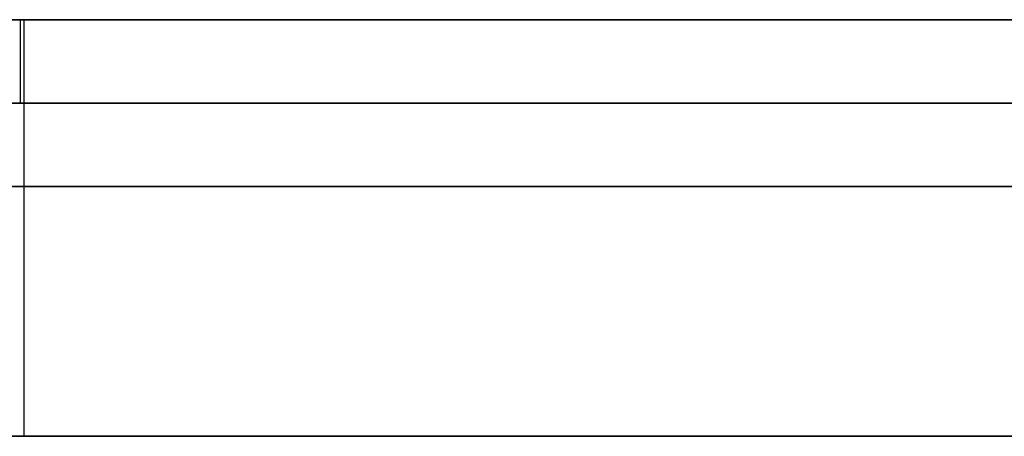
# Model space of a CAD drawing. Extents: x -3.09 to 3.09, y 0 to 2.31.
# Tile 70 of 177: x -2.21515 to -2.21397, y 2.2345 to 2.235. Entities that reach past the tile are written whole.
import ezdxf

# ---------------------------------------------------------------- set-up
doc = ezdxf.new("R2010")
doc.units = 0
doc.layers.get('0').update_dxf_attribs({"linetype": 'CONTINUOUS'})

# ---------------------------------------------------------------- blocks, each defined once
blk = doc.blocks.new('*U1')
at = {"extrusion": (0, 1, 0)}
for p, q in [((3.018, 2.235, -0.83), (-3.018, 2.235, -0.83)), ((-3.018, 2.235, 0.83), (3.018, 2.235, 0.83)), ((-2.798, 2.235, -0.725), (-1.678, 2.235, -0.725)), ((-1.678, 2.235, -0.365), (-2.798, 2.235, -0.365)), ((-1.678, 2.2348, -0.725), (-2.798, 2.2348, -0.725)), ((-2.798, 2.2348, -0.365), (-1.678, 2.2348, -0.365))]:
    blk.add_line(p, q, dxfattribs=at)
for p, q in [((3.018, 2.235, -0.83), (-3.018, 2.235, -0.83)), ((-2.798, 2.235, -0.725), (-1.678, 2.235, -0.725)), ((-2.2151492, 2.235, -0.0678298), (-2.2151492, 2.2349, -0.0678298)), ((-2.2151492, 2.235, -0.0678298), (-2.2151492, 2.2349, -0.0678298)), ((-2.2151445, 2.235, -0.1680588), (-2.2151445, 2.2345, -0.1680588)), ((-2.2151445, 2.235, -0.1680588), (-2.2151445, 2.2345, -0.1680588)), ((-1.678, 2.2348, -0.725), (-2.798, 2.2348, -0.725))]:
    blk.add_line(p, q)
at = {"extrusion": (0, 0, -1)}
for p, q in [((-3.018, 2.235, 0.83), (3.018, 2.235, 0.83)), ((-1.678, 2.235, -0.365), (-2.798, 2.235, -0.365)), ((-2.798, 2.2348, -0.365), (-1.678, 2.2348, -0.365))]:
    blk.add_line(p, q, dxfattribs=at)
for points in [[(-2.21514, 2.235, -0.168059), (-2.21528, 2.235, -0.16795), (-2.21542, 2.235, -0.167842), (-2.21555, 2.235, -0.167735), (-2.21569, 2.235, -0.167628), (-2.21583, 2.235, -0.167521), (-2.21597, 2.235, -0.167415), (-2.2161, 2.235, -0.16731), (-2.21624, 2.235, -0.167205), (-2.21638, 2.235, -0.167101), (-2.21652, 2.235, -0.166997), (-2.21666, 2.235, -0.166893)], [(-2.21514, 2.235, -0.168059), (-2.21528, 2.235, -0.16795), (-2.21542, 2.235, -0.167842), (-2.21555, 2.235, -0.167735), (-2.21569, 2.235, -0.167628), (-2.21583, 2.235, -0.167521), (-2.21597, 2.235, -0.167415), (-2.2161, 2.235, -0.16731), (-2.21624, 2.235, -0.167205), (-2.21638, 2.235, -0.167101), (-2.21652, 2.235, -0.166997), (-2.21666, 2.235, -0.166893)], [(-2.21393, 2.235, -0.257925), (-2.21411, 2.235, -0.258032), (-2.21428, 2.235, -0.258138), (-2.21446, 2.235, -0.258244), (-2.21464, 2.235, -0.258349), (-2.21482, 2.235, -0.258454), (-2.215, 2.235, -0.258559), (-2.21518, 2.235, -0.258663), (-2.21536, 2.235, -0.258766), (-2.21554, 2.235, -0.25887), (-2.21573, 2.235, -0.258972), (-2.21591, 2.235, -0.259075), (-2.2161, 2.235, -0.259177), (-2.21629, 2.235, -0.259278), (-2.21647, 2.235, -0.259379), (-2.21666, 2.235, -0.25948)], [(-2.21393, 2.235, -0.257925), (-2.21411, 2.235, -0.258032), (-2.21428, 2.235, -0.258138), (-2.21446, 2.235, -0.258244), (-2.21464, 2.235, -0.258349), (-2.21482, 2.235, -0.258454), (-2.215, 2.235, -0.258559), (-2.21518, 2.235, -0.258663), (-2.21536, 2.235, -0.258766), (-2.21554, 2.235, -0.25887), (-2.21573, 2.235, -0.258972), (-2.21591, 2.235, -0.259075), (-2.2161, 2.235, -0.259177), (-2.21629, 2.235, -0.259278), (-2.21647, 2.235, -0.259379), (-2.21666, 2.235, -0.25948)], [(-2.21669, 2.235, -0.276433), (-2.21649, 2.235, -0.27637), (-2.2163, 2.235, -0.276307), (-2.2161, 2.235, -0.276244), (-2.2159, 2.235, -0.276181), (-2.21571, 2.235, -0.276117), (-2.21552, 2.235, -0.276053), (-2.21532, 2.235, -0.275989), (-2.21513, 2.235, -0.275924), (-2.21494, 2.235, -0.275859), (-2.21474, 2.235, -0.275794), (-2.21455, 2.235, -0.275729), (-2.21436, 2.235, -0.275664), (-2.21417, 2.235, -0.275598), (-2.21398, 2.235, -0.275532), (-2.21379, 2.235, -0.275465)], [(-2.21669, 2.235, -0.276433), (-2.21649, 2.235, -0.27637), (-2.2163, 2.235, -0.276307), (-2.2161, 2.235, -0.276244), (-2.2159, 2.235, -0.276181), (-2.21571, 2.235, -0.276117), (-2.21552, 2.235, -0.276053), (-2.21532, 2.235, -0.275989), (-2.21513, 2.235, -0.275924), (-2.21494, 2.235, -0.275859), (-2.21474, 2.235, -0.275794), (-2.21455, 2.235, -0.275729), (-2.21436, 2.235, -0.275664), (-2.21417, 2.235, -0.275598), (-2.21398, 2.235, -0.275532), (-2.21379, 2.235, -0.275465)], [(-2.21391, 2.235, -0.0378245), (-2.21398, 2.235, -0.0379232), (-2.21406, 2.235, -0.038021), (-2.21414, 2.235, -0.0381179), (-2.21422, 2.235, -0.0382139), (-2.2143, 2.235, -0.0383089), (-2.21438, 2.235, -0.0384031), (-2.21447, 2.235, -0.0384963), (-2.21455, 2.235, -0.0385886), (-2.21464, 2.235, -0.03868), (-2.21472, 2.235, -0.0387705), (-2.21481, 2.235, -0.0388601), (-2.2149, 2.235, -0.0389487), (-2.21499, 2.235, -0.0390365), (-2.21508, 2.235, -0.0391233), (-2.21517, 2.235, -0.0392092)], [(-2.21391, 2.235, -0.0378245), (-2.21398, 2.235, -0.0379232), (-2.21406, 2.235, -0.038021), (-2.21414, 2.235, -0.0381179), (-2.21422, 2.235, -0.0382139), (-2.2143, 2.235, -0.0383089), (-2.21438, 2.235, -0.0384031), (-2.21447, 2.235, -0.0384963), (-2.21455, 2.235, -0.0385886), (-2.21464, 2.235, -0.03868), (-2.21472, 2.235, -0.0387705), (-2.21481, 2.235, -0.0388601), (-2.2149, 2.235, -0.0389487), (-2.21499, 2.235, -0.0390365), (-2.21508, 2.235, -0.0391233), (-2.21517, 2.235, -0.0392092)], [(-2.21669, 2.235, -0.0895443), (-2.21648, 2.235, -0.0894749), (-2.21628, 2.235, -0.0894044), (-2.21608, 2.235, -0.0893327), (-2.21588, 2.235, -0.0892598), (-2.21568, 2.235, -0.0891856), (-2.21548, 2.235, -0.0891103), (-2.21529, 2.235, -0.0890338), (-2.21509, 2.235, -0.088956), (-2.2149, 2.235, -0.0888771), (-2.21471, 2.235, -0.0887969), (-2.21452, 2.235, -0.0887155), (-2.21433, 2.235, -0.088633), (-2.21415, 2.235, -0.0885492), (-2.21396, 2.235, -0.0884642)], [(-2.21669, 2.235, -0.0895443), (-2.21648, 2.235, -0.0894749), (-2.21628, 2.235, -0.0894044), (-2.21608, 2.235, -0.0893327), (-2.21588, 2.235, -0.0892598), (-2.21568, 2.235, -0.0891856), (-2.21548, 2.235, -0.0891103), (-2.21529, 2.235, -0.0890338), (-2.21509, 2.235, -0.088956), (-2.2149, 2.235, -0.0888771), (-2.21471, 2.235, -0.0887969), (-2.21452, 2.235, -0.0887155), (-2.21433, 2.235, -0.088633), (-2.21415, 2.235, -0.0885492), (-2.21396, 2.235, -0.0884642)], [(-2.21521, 2.235, -0.0172566), (-2.21511, 2.235, -0.0173507), (-2.21502, 2.235, -0.0174455), (-2.21493, 2.235, -0.0175411), (-2.21485, 2.235, -0.0176376), (-2.21476, 2.235, -0.0177349), (-2.21467, 2.235, -0.017833), (-2.21459, 2.235, -0.0179319), (-2.2145, 2.235, -0.0180316), (-2.21442, 2.235, -0.0181321), (-2.21434, 2.235, -0.0182334), (-2.21426, 2.235, -0.0183355), (-2.21417, 2.235, -0.0184385), (-2.2141, 2.235, -0.0185423), (-2.21402, 2.235, -0.0186468), (-2.21394, 2.235, -0.0187522)], [(-2.21521, 2.235, -0.0172566), (-2.21511, 2.235, -0.0173507), (-2.21502, 2.235, -0.0174455), (-2.21493, 2.235, -0.0175411), (-2.21485, 2.235, -0.0176376), (-2.21476, 2.235, -0.0177349), (-2.21467, 2.235, -0.017833), (-2.21459, 2.235, -0.0179319), (-2.2145, 2.235, -0.0180316), (-2.21442, 2.235, -0.0181321), (-2.21434, 2.235, -0.0182334), (-2.21426, 2.235, -0.0183355), (-2.21417, 2.235, -0.0184385), (-2.2141, 2.235, -0.0185423), (-2.21402, 2.235, -0.0186468), (-2.21394, 2.235, -0.0187522)], [(-2.2168, 2.235, -0.219242), (-2.2166, 2.235, -0.219125), (-2.21639, 2.235, -0.219007), (-2.21619, 2.235, -0.218888), (-2.216, 2.235, -0.218769), (-2.2158, 2.235, -0.218649), (-2.2156, 2.235, -0.218528), (-2.21541, 2.235, -0.218406), (-2.21522, 2.235, -0.218283), (-2.21502, 2.235, -0.21816), (-2.21483, 2.235, -0.218036), (-2.21465, 2.235, -0.217911), (-2.21446, 2.235, -0.217785), (-2.21427, 2.235, -0.217658), (-2.21409, 2.235, -0.217531), (-2.21391, 2.235, -0.217403)], [(-2.2168, 2.235, -0.219242), (-2.2166, 2.235, -0.219125), (-2.21639, 2.235, -0.219007), (-2.21619, 2.235, -0.218888), (-2.216, 2.235, -0.218769), (-2.2158, 2.235, -0.218649), (-2.2156, 2.235, -0.218528), (-2.21541, 2.235, -0.218406), (-2.21522, 2.235, -0.218283), (-2.21502, 2.235, -0.21816), (-2.21483, 2.235, -0.218036), (-2.21465, 2.235, -0.217911), (-2.21446, 2.235, -0.217785), (-2.21427, 2.235, -0.217658), (-2.21409, 2.235, -0.217531), (-2.21391, 2.235, -0.217403)], [(-2.21394, 2.235, -0.0042718), (-2.21416, 2.235, -0.0041787), (-2.21438, 2.235, -0.0040872), (-2.2146, 2.235, -0.0039973), (-2.21482, 2.235, -0.003909), (-2.21505, 2.235, -0.0038223), (-2.21527, 2.235, -0.0037371), (-2.2155, 2.235, -0.0036536), (-2.21573, 2.235, -0.0035717), (-2.21596, 2.235, -0.0034913), (-2.21619, 2.235, -0.0034125), (-2.21642, 2.235, -0.0033354), (-2.21665, 2.235, -0.0032598), (-2.21689, 2.235, -0.0031858), (-2.21712, 2.235, -0.0031134), (-2.21736, 2.235, -0.0030426), (-2.2176, 2.235, -0.0029734), (-2.21784, 2.235, -0.0029058), (-2.21808, 2.235, -0.0028397), (-2.21832, 2.235, -0.0027753), (-2.21857, 2.235, -0.0027125), (-2.21881, 2.235, -0.0026512), (-2.21906, 2.235, -0.0025915), (-2.2193, 2.235, -0.0025335)], [(-2.21394, 2.235, -0.0042718), (-2.21416, 2.235, -0.0041787), (-2.21438, 2.235, -0.0040872), (-2.2146, 2.235, -0.0039973), (-2.21482, 2.235, -0.003909), (-2.21505, 2.235, -0.0038223), (-2.21527, 2.235, -0.0037371), (-2.2155, 2.235, -0.0036536), (-2.21573, 2.235, -0.0035717), (-2.21596, 2.235, -0.0034913), (-2.21619, 2.235, -0.0034125), (-2.21642, 2.235, -0.0033354), (-2.21665, 2.235, -0.0032598), (-2.21689, 2.235, -0.0031858), (-2.21712, 2.235, -0.0031134), (-2.21736, 2.235, -0.0030426), (-2.2176, 2.235, -0.0029734), (-2.21784, 2.235, -0.0029058), (-2.21808, 2.235, -0.0028397), (-2.21832, 2.235, -0.0027753), (-2.21857, 2.235, -0.0027125), (-2.21881, 2.235, -0.0026512), (-2.21906, 2.235, -0.0025915), (-2.2193, 2.235, -0.0025335)], [(-2.21386, 2.235, -0.0509785), (-2.21399, 2.235, -0.050916), (-2.21411, 2.235, -0.050854), (-2.21424, 2.235, -0.0507926), (-2.21437, 2.235, -0.0507316), (-2.21449, 2.235, -0.0506711), (-2.21462, 2.235, -0.0506111), (-2.21475, 2.235, -0.0505516), (-2.21488, 2.235, -0.0504926), (-2.21501, 2.235, -0.0504341), (-2.21514, 2.235, -0.0503761), (-2.21527, 2.235, -0.0503186), (-2.21541, 2.235, -0.0502616), (-2.21554, 2.235, -0.0502051), (-2.21567, 2.235, -0.0501491), (-2.21581, 2.235, -0.0500936)], [(-2.21581, 2.235, -0.0500936), (-2.21564, 2.235, -0.0500609), (-2.21547, 2.235, -0.0500273), (-2.2153, 2.235, -0.0499928), (-2.21513, 2.235, -0.0499574), (-2.21497, 2.235, -0.049921), (-2.2148, 2.235, -0.0498837), (-2.21464, 2.235, -0.0498455), (-2.21447, 2.235, -0.0498064), (-2.21431, 2.235, -0.0497664), (-2.21414, 2.235, -0.0497255), (-2.21398, 2.235, -0.0496836), (-2.21382, 2.235, -0.0496409)], [(-2.21581, 2.235, -0.0500936), (-2.21564, 2.235, -0.0500609), (-2.21547, 2.235, -0.0500273), (-2.2153, 2.235, -0.0499928), (-2.21513, 2.235, -0.0499574), (-2.21497, 2.235, -0.049921), (-2.2148, 2.235, -0.0498837), (-2.21464, 2.235, -0.0498455), (-2.21447, 2.235, -0.0498064), (-2.21431, 2.235, -0.0497664), (-2.21414, 2.235, -0.0497255), (-2.21398, 2.235, -0.0496836), (-2.21382, 2.235, -0.0496409)], [(-2.21386, 2.235, -0.0509785), (-2.21399, 2.235, -0.050916), (-2.21411, 2.235, -0.050854), (-2.21424, 2.235, -0.0507926), (-2.21437, 2.235, -0.0507316), (-2.21449, 2.235, -0.0506711), (-2.21462, 2.235, -0.0506111), (-2.21475, 2.235, -0.0505516), (-2.21488, 2.235, -0.0504926), (-2.21501, 2.235, -0.0504341), (-2.21514, 2.235, -0.0503761), (-2.21527, 2.235, -0.0503186), (-2.21541, 2.235, -0.0502616), (-2.21554, 2.235, -0.0502051), (-2.21567, 2.235, -0.0501491), (-2.21581, 2.235, -0.0500936)], [(-2.21394, 2.235, -0.169067), (-2.21406, 2.235, -0.168964), (-2.21418, 2.235, -0.168862), (-2.2143, 2.235, -0.16876), (-2.21442, 2.235, -0.168658), (-2.21454, 2.235, -0.168557), (-2.21466, 2.235, -0.168456), (-2.21478, 2.235, -0.168356), (-2.2149, 2.235, -0.168257), (-2.21502, 2.235, -0.168157), (-2.21514, 2.235, -0.168059)], [(-2.21394, 2.235, -0.169067), (-2.21406, 2.235, -0.168964), (-2.21418, 2.235, -0.168862), (-2.2143, 2.235, -0.16876), (-2.21442, 2.235, -0.168658), (-2.21454, 2.235, -0.168557), (-2.21466, 2.235, -0.168456), (-2.21478, 2.235, -0.168356), (-2.2149, 2.235, -0.168257), (-2.21502, 2.235, -0.168157), (-2.21514, 2.235, -0.168059)], [(-2.21388, 2.2349, -0.0377932), (-2.214, 2.2349, -0.0379417), (-2.21412, 2.2349, -0.0380882), (-2.21424, 2.2349, -0.0382327), (-2.21436, 2.2349, -0.038375), (-2.21448, 2.2349, -0.0385153), (-2.21461, 2.2349, -0.0386535), (-2.21474, 2.2349, -0.0387896), (-2.21488, 2.2349, -0.0389237), (-2.21501, 2.2349, -0.0390557), (-2.21515, 2.2349, -0.0391856), (-2.21529, 2.2349, -0.0393135), (-2.21543, 2.2349, -0.0394393), (-2.21558, 2.2349, -0.039563), (-2.21572, 2.2349, -0.0396846), (-2.21587, 2.2349, -0.0398042), (-2.21602, 2.2349, -0.0399216), (-2.21618, 2.2349, -0.0400371), (-2.21634, 2.2349, -0.0401507), (-2.2165, 2.2349, -0.0402625), (-2.21666, 2.2349, -0.0403724)], [(-2.21388, 2.2349, -0.0377932), (-2.214, 2.2349, -0.0379417), (-2.21412, 2.2349, -0.0380882), (-2.21424, 2.2349, -0.0382327), (-2.21436, 2.2349, -0.038375), (-2.21448, 2.2349, -0.0385153), (-2.21461, 2.2349, -0.0386535), (-2.21474, 2.2349, -0.0387896), (-2.21488, 2.2349, -0.0389237), (-2.21501, 2.2349, -0.0390557), (-2.21515, 2.2349, -0.0391856), (-2.21529, 2.2349, -0.0393135), (-2.21543, 2.2349, -0.0394393), (-2.21558, 2.2349, -0.039563), (-2.21572, 2.2349, -0.0396846), (-2.21587, 2.2349, -0.0398042), (-2.21602, 2.2349, -0.0399216), (-2.21618, 2.2349, -0.0400371), (-2.21634, 2.2349, -0.0401507), (-2.2165, 2.2349, -0.0402625), (-2.21666, 2.2349, -0.0403724)], [(-2.21374, 2.2349, -0.0883616), (-2.21402, 2.2349, -0.0884911), (-2.2143, 2.2349, -0.0886179), (-2.21458, 2.2349, -0.0887419), (-2.21487, 2.2349, -0.0888633), (-2.21516, 2.2349, -0.0889819), (-2.21545, 2.2349, -0.0890977), (-2.21575, 2.2349, -0.0892109), (-2.21605, 2.2349, -0.0893213), (-2.21635, 2.2349, -0.089429), (-2.21666, 2.2349, -0.089534), (-2.21697, 2.2349, -0.0896362), (-2.21728, 2.2349, -0.0897357), (-2.2176, 2.2349, -0.0898325), (-2.21792, 2.2349, -0.0899266), (-2.21825, 2.2349, -0.0900179), (-2.21858, 2.2349, -0.0901065), (-2.21891, 2.2349, -0.0901924), (-2.21924, 2.2349, -0.0902755), (-2.21958, 2.2349, -0.090356)], [(-2.21374, 2.2349, -0.0883616), (-2.21402, 2.2349, -0.0884911), (-2.2143, 2.2349, -0.0886179), (-2.21458, 2.2349, -0.0887419), (-2.21487, 2.2349, -0.0888633), (-2.21516, 2.2349, -0.0889819), (-2.21545, 2.2349, -0.0890977), (-2.21575, 2.2349, -0.0892109), (-2.21605, 2.2349, -0.0893213), (-2.21635, 2.2349, -0.089429), (-2.21666, 2.2349, -0.089534), (-2.21697, 2.2349, -0.0896362), (-2.21728, 2.2349, -0.0897357), (-2.2176, 2.2349, -0.0898325), (-2.21792, 2.2349, -0.0899266), (-2.21825, 2.2349, -0.0900179), (-2.21858, 2.2349, -0.0901065), (-2.21891, 2.2349, -0.0901924), (-2.21924, 2.2349, -0.0902755), (-2.21958, 2.2349, -0.090356)], [(-2.21674, 2.2349, -0.0159241), (-2.21658, 2.2349, -0.0160463), (-2.21642, 2.2349, -0.0161706), (-2.21626, 2.2349, -0.0162969), (-2.21611, 2.2349, -0.0164252), (-2.21595, 2.2349, -0.0165556), (-2.2158, 2.2349, -0.0166879), (-2.21566, 2.2349, -0.016822), (-2.21551, 2.2349, -0.0169579), (-2.21537, 2.2349, -0.0170957), (-2.21523, 2.2349, -0.0172353), (-2.21509, 2.2349, -0.0173767), (-2.21495, 2.2349, -0.01752), (-2.21482, 2.2349, -0.0176651), (-2.21469, 2.2349, -0.017812), (-2.21456, 2.2349, -0.0179608), (-2.21444, 2.2349, -0.0181114), (-2.21431, 2.2349, -0.0182639), (-2.21419, 2.2349, -0.0184182), (-2.21407, 2.2349, -0.0185743), (-2.21396, 2.2349, -0.0187323)], [(-2.21674, 2.2349, -0.0159241), (-2.21658, 2.2349, -0.0160463), (-2.21642, 2.2349, -0.0161706), (-2.21626, 2.2349, -0.0162969), (-2.21611, 2.2349, -0.0164252), (-2.21595, 2.2349, -0.0165556), (-2.2158, 2.2349, -0.0166879), (-2.21566, 2.2349, -0.016822), (-2.21551, 2.2349, -0.0169579), (-2.21537, 2.2349, -0.0170957), (-2.21523, 2.2349, -0.0172353), (-2.21509, 2.2349, -0.0173767), (-2.21495, 2.2349, -0.01752), (-2.21482, 2.2349, -0.0176651), (-2.21469, 2.2349, -0.017812), (-2.21456, 2.2349, -0.0179608), (-2.21444, 2.2349, -0.0181114), (-2.21431, 2.2349, -0.0182639), (-2.21419, 2.2349, -0.0184182), (-2.21407, 2.2349, -0.0185743), (-2.21396, 2.2349, -0.0187323)], [(-2.21928, 2.2349, -0.0025389), (-2.21891, 2.2349, -0.0026271), (-2.21854, 2.2349, -0.0027188), (-2.21817, 2.2349, -0.0028142), (-2.21781, 2.2349, -0.0029132), (-2.21745, 2.2349, -0.0030157), (-2.2171, 2.2349, -0.0031219), (-2.21674, 2.2349, -0.0032316), (-2.21639, 2.2349, -0.003345), (-2.21604, 2.2349, -0.003462), (-2.2157, 2.2349, -0.0035825), (-2.21535, 2.2349, -0.0037067), (-2.21502, 2.2349, -0.0038345), (-2.21468, 2.2349, -0.0039658), (-2.21435, 2.2349, -0.0041008), (-2.21401, 2.2349, -0.0042393), (-2.21369, 2.2349, -0.0043815)], [(-2.21928, 2.2349, -0.0025389), (-2.21891, 2.2349, -0.0026271), (-2.21854, 2.2349, -0.0027188), (-2.21817, 2.2349, -0.0028142), (-2.21781, 2.2349, -0.0029132), (-2.21745, 2.2349, -0.0030157), (-2.2171, 2.2349, -0.0031219), (-2.21674, 2.2349, -0.0032316), (-2.21639, 2.2349, -0.003345), (-2.21604, 2.2349, -0.003462), (-2.2157, 2.2349, -0.0035825), (-2.21535, 2.2349, -0.0037067), (-2.21502, 2.2349, -0.0038345), (-2.21468, 2.2349, -0.0039658), (-2.21435, 2.2349, -0.0041008), (-2.21401, 2.2349, -0.0042393), (-2.21369, 2.2349, -0.0043815)], [(-2.21581, 2.2349, -0.0500936), (-2.21561, 2.2349, -0.0501773), (-2.21541, 2.2349, -0.0502621), (-2.21521, 2.2349, -0.050348), (-2.21501, 2.2349, -0.050435), (-2.21481, 2.2349, -0.0505232), (-2.21462, 2.2349, -0.0506125), (-2.21443, 2.2349, -0.0507029), (-2.21423, 2.2349, -0.0507945), (-2.21405, 2.2349, -0.0508872), (-2.21386, 2.2349, -0.050981)], [(-2.21382, 2.2349, -0.0496395), (-2.21406, 2.2349, -0.0497035), (-2.2143, 2.2349, -0.0497655), (-2.21455, 2.2349, -0.0498253), (-2.2148, 2.2349, -0.0498831), (-2.21505, 2.2349, -0.0499389), (-2.2153, 2.2349, -0.0499925), (-2.21555, 2.2349, -0.0500441), (-2.21581, 2.2349, -0.0500936)], [(-2.21382, 2.2349, -0.0496395), (-2.21406, 2.2349, -0.0497035), (-2.2143, 2.2349, -0.0497655), (-2.21455, 2.2349, -0.0498253), (-2.2148, 2.2349, -0.0498831), (-2.21505, 2.2349, -0.0499389), (-2.2153, 2.2349, -0.0499925), (-2.21555, 2.2349, -0.0500441), (-2.21581, 2.2349, -0.0500936)], [(-2.21581, 2.2349, -0.0500936), (-2.21561, 2.2349, -0.0501773), (-2.21541, 2.2349, -0.0502621), (-2.21521, 2.2349, -0.050348), (-2.21501, 2.2349, -0.050435), (-2.21481, 2.2349, -0.0505232), (-2.21462, 2.2349, -0.0506125), (-2.21443, 2.2349, -0.0507029), (-2.21423, 2.2349, -0.0507945), (-2.21405, 2.2349, -0.0508872), (-2.21386, 2.2349, -0.050981)], [(-2.21389, 2.2348, -0.533067), (-2.21409, 2.2348, -0.532925), (-2.2143, 2.2348, -0.532784), (-2.2145, 2.2348, -0.532644), (-2.21471, 2.2348, -0.532505), (-2.21491, 2.2348, -0.532366), (-2.21512, 2.2348, -0.532228), (-2.21533, 2.2348, -0.532091), (-2.21553, 2.2348, -0.531955), (-2.21574, 2.2348, -0.53182), (-2.21595, 2.2348, -0.531685), (-2.21616, 2.2348, -0.531552), (-2.21637, 2.2348, -0.531419), (-2.21658, 2.2348, -0.531287), (-2.21679, 2.2348, -0.531156)], [(-2.21389, 2.2348, -0.533067), (-2.21409, 2.2348, -0.532925), (-2.2143, 2.2348, -0.532784), (-2.2145, 2.2348, -0.532644), (-2.21471, 2.2348, -0.532505), (-2.21491, 2.2348, -0.532366), (-2.21512, 2.2348, -0.532228), (-2.21533, 2.2348, -0.532091), (-2.21553, 2.2348, -0.531955), (-2.21574, 2.2348, -0.53182), (-2.21595, 2.2348, -0.531685), (-2.21616, 2.2348, -0.531552), (-2.21637, 2.2348, -0.531419), (-2.21658, 2.2348, -0.531287), (-2.21679, 2.2348, -0.531156)], [(-2.2168, 2.2348, -0.612428), (-2.21661, 2.2348, -0.612379), (-2.21642, 2.2348, -0.61233), (-2.21623, 2.2348, -0.61228), (-2.21604, 2.2348, -0.61223), (-2.21586, 2.2348, -0.612179), (-2.21567, 2.2348, -0.612127), (-2.21549, 2.2348, -0.612075), (-2.2153, 2.2348, -0.612023), (-2.21512, 2.2348, -0.61197), (-2.21493, 2.2348, -0.611916), (-2.21475, 2.2348, -0.611862), (-2.21457, 2.2348, -0.611808), (-2.21439, 2.2348, -0.611753), (-2.21421, 2.2348, -0.611697), (-2.21403, 2.2348, -0.611641), (-2.21385, 2.2348, -0.611585)], [(-2.2168, 2.2348, -0.612428), (-2.21661, 2.2348, -0.612379), (-2.21642, 2.2348, -0.61233), (-2.21623, 2.2348, -0.61228), (-2.21604, 2.2348, -0.61223), (-2.21586, 2.2348, -0.612179), (-2.21567, 2.2348, -0.612127), (-2.21549, 2.2348, -0.612075), (-2.2153, 2.2348, -0.612023), (-2.21512, 2.2348, -0.61197), (-2.21493, 2.2348, -0.611916), (-2.21475, 2.2348, -0.611862), (-2.21457, 2.2348, -0.611808), (-2.21439, 2.2348, -0.611753), (-2.21421, 2.2348, -0.611697), (-2.21403, 2.2348, -0.611641), (-2.21385, 2.2348, -0.611585)], [(-2.21523, 2.2348, -0.557142), (-2.21514, 2.2348, -0.557288), (-2.21506, 2.2348, -0.557434), (-2.21498, 2.2348, -0.55758), (-2.21491, 2.2348, -0.557727), (-2.21483, 2.2348, -0.557873), (-2.21475, 2.2348, -0.558021), (-2.21467, 2.2348, -0.558168), (-2.2146, 2.2348, -0.558316), (-2.21452, 2.2348, -0.558464), (-2.21445, 2.2348, -0.558613), (-2.21437, 2.2348, -0.558762), (-2.2143, 2.2348, -0.558911), (-2.21423, 2.2348, -0.55906), (-2.21416, 2.2348, -0.55921), (-2.21409, 2.2348, -0.55936), (-2.21402, 2.2348, -0.55951), (-2.21395, 2.2348, -0.559661)], [(-2.21523, 2.2348, -0.557142), (-2.21514, 2.2348, -0.557288), (-2.21506, 2.2348, -0.557434), (-2.21498, 2.2348, -0.55758), (-2.21491, 2.2348, -0.557727), (-2.21483, 2.2348, -0.557873), (-2.21475, 2.2348, -0.558021), (-2.21467, 2.2348, -0.558168), (-2.2146, 2.2348, -0.558316), (-2.21452, 2.2348, -0.558464), (-2.21445, 2.2348, -0.558613), (-2.21437, 2.2348, -0.558762), (-2.2143, 2.2348, -0.558911), (-2.21423, 2.2348, -0.55906), (-2.21416, 2.2348, -0.55921), (-2.21409, 2.2348, -0.55936), (-2.21402, 2.2348, -0.55951), (-2.21395, 2.2348, -0.559661)], [(-2.21396, 2.2348, -0.587768), (-2.21401, 2.2348, -0.587848), (-2.21407, 2.2348, -0.587929), (-2.21412, 2.2348, -0.588009), (-2.21417, 2.2348, -0.588089), (-2.21422, 2.2348, -0.588168), (-2.21428, 2.2348, -0.588248), (-2.21433, 2.2348, -0.588326), (-2.21438, 2.2348, -0.588405), (-2.21444, 2.2348, -0.588483), (-2.21449, 2.2348, -0.58856), (-2.21455, 2.2348, -0.588638), (-2.2146, 2.2348, -0.588715), (-2.21466, 2.2348, -0.588791), (-2.21472, 2.2348, -0.588867), (-2.21477, 2.2348, -0.588943), (-2.21483, 2.2348, -0.589019), (-2.21489, 2.2348, -0.589094), (-2.21495, 2.2348, -0.589168), (-2.215, 2.2348, -0.589243), (-2.21506, 2.2348, -0.589317), (-2.21512, 2.2348, -0.589391), (-2.21518, 2.2348, -0.589464)], [(-2.21396, 2.2348, -0.587768), (-2.21401, 2.2348, -0.587848), (-2.21407, 2.2348, -0.587929), (-2.21412, 2.2348, -0.588009), (-2.21417, 2.2348, -0.588089), (-2.21422, 2.2348, -0.588168), (-2.21428, 2.2348, -0.588248), (-2.21433, 2.2348, -0.588326), (-2.21438, 2.2348, -0.588405), (-2.21444, 2.2348, -0.588483), (-2.21449, 2.2348, -0.58856), (-2.21455, 2.2348, -0.588638), (-2.2146, 2.2348, -0.588715), (-2.21466, 2.2348, -0.588791), (-2.21472, 2.2348, -0.588867), (-2.21477, 2.2348, -0.588943), (-2.21483, 2.2348, -0.589019), (-2.21489, 2.2348, -0.589094), (-2.21495, 2.2348, -0.589168), (-2.215, 2.2348, -0.589243), (-2.21506, 2.2348, -0.589317), (-2.21512, 2.2348, -0.589391), (-2.21518, 2.2348, -0.589464)], [(-2.21948, 2.2345, -0.529573), (-2.21916, 2.2345, -0.529754), (-2.21883, 2.2345, -0.529938), (-2.21851, 2.2345, -0.530123), (-2.21819, 2.2345, -0.530311), (-2.21787, 2.2345, -0.5305), (-2.21755, 2.2345, -0.530691), (-2.21723, 2.2345, -0.530884), (-2.21691, 2.2345, -0.531079), (-2.2166, 2.2345, -0.531276), (-2.21628, 2.2345, -0.531474), (-2.21597, 2.2345, -0.531675), (-2.21565, 2.2345, -0.531877), (-2.21534, 2.2345, -0.532082), (-2.21503, 2.2345, -0.532288), (-2.21472, 2.2345, -0.532496), (-2.21441, 2.2345, -0.532706), (-2.2141, 2.2345, -0.532918), (-2.2138, 2.2345, -0.533131)], [(-2.21948, 2.2345, -0.529573), (-2.21916, 2.2345, -0.529754), (-2.21883, 2.2345, -0.529938), (-2.21851, 2.2345, -0.530123), (-2.21819, 2.2345, -0.530311), (-2.21787, 2.2345, -0.5305), (-2.21755, 2.2345, -0.530691), (-2.21723, 2.2345, -0.530884), (-2.21691, 2.2345, -0.531079), (-2.2166, 2.2345, -0.531276), (-2.21628, 2.2345, -0.531474), (-2.21597, 2.2345, -0.531675), (-2.21565, 2.2345, -0.531877), (-2.21534, 2.2345, -0.532082), (-2.21503, 2.2345, -0.532288), (-2.21472, 2.2345, -0.532496), (-2.21441, 2.2345, -0.532706), (-2.2141, 2.2345, -0.532918), (-2.2138, 2.2345, -0.533131)], [(-2.21943, 2.2345, -0.165017), (-2.2192, 2.2345, -0.165158), (-2.21898, 2.2345, -0.1653), (-2.21876, 2.2345, -0.165444), (-2.21854, 2.2345, -0.165589), (-2.21832, 2.2345, -0.165734), (-2.2181, 2.2345, -0.165881), (-2.21788, 2.2345, -0.166029), (-2.21766, 2.2345, -0.166179), (-2.21745, 2.2345, -0.166329), (-2.21723, 2.2345, -0.166481), (-2.21702, 2.2345, -0.166633), (-2.21681, 2.2345, -0.166787), (-2.2166, 2.2345, -0.166942), (-2.21639, 2.2345, -0.167098), (-2.21618, 2.2345, -0.167255), (-2.21597, 2.2345, -0.167414), (-2.21576, 2.2345, -0.167573), (-2.21555, 2.2345, -0.167734), (-2.21535, 2.2345, -0.167896), (-2.21514, 2.2345, -0.168059)], [(-2.21943, 2.2345, -0.165017), (-2.2192, 2.2345, -0.165158), (-2.21898, 2.2345, -0.1653), (-2.21876, 2.2345, -0.165444), (-2.21854, 2.2345, -0.165589), (-2.21832, 2.2345, -0.165734), (-2.2181, 2.2345, -0.165881), (-2.21788, 2.2345, -0.166029), (-2.21766, 2.2345, -0.166179), (-2.21745, 2.2345, -0.166329), (-2.21723, 2.2345, -0.166481), (-2.21702, 2.2345, -0.166633), (-2.21681, 2.2345, -0.166787), (-2.2166, 2.2345, -0.166942), (-2.21639, 2.2345, -0.167098), (-2.21618, 2.2345, -0.167255), (-2.21597, 2.2345, -0.167414), (-2.21576, 2.2345, -0.167573), (-2.21555, 2.2345, -0.167734), (-2.21535, 2.2345, -0.167896), (-2.21514, 2.2345, -0.168059)], [(-2.21933, 2.2345, -0.260812), (-2.21903, 2.2345, -0.260669), (-2.21873, 2.2345, -0.260525), (-2.21843, 2.2345, -0.260381), (-2.21813, 2.2345, -0.260235), (-2.21784, 2.2345, -0.260088), (-2.21755, 2.2345, -0.259941), (-2.21726, 2.2345, -0.259792), (-2.21697, 2.2345, -0.259643), (-2.21668, 2.2345, -0.259492), (-2.2164, 2.2345, -0.259341), (-2.21612, 2.2345, -0.259189), (-2.21584, 2.2345, -0.259035), (-2.21556, 2.2345, -0.258881), (-2.21529, 2.2345, -0.258726), (-2.21502, 2.2345, -0.258569), (-2.21475, 2.2345, -0.258412), (-2.21448, 2.2345, -0.258254), (-2.21421, 2.2345, -0.258095), (-2.21395, 2.2345, -0.257934)], [(-2.21933, 2.2345, -0.260812), (-2.21903, 2.2345, -0.260669), (-2.21873, 2.2345, -0.260525), (-2.21843, 2.2345, -0.260381), (-2.21813, 2.2345, -0.260235), (-2.21784, 2.2345, -0.260088), (-2.21755, 2.2345, -0.259941), (-2.21726, 2.2345, -0.259792), (-2.21697, 2.2345, -0.259643), (-2.21668, 2.2345, -0.259492), (-2.2164, 2.2345, -0.259341), (-2.21612, 2.2345, -0.259189), (-2.21584, 2.2345, -0.259035), (-2.21556, 2.2345, -0.258881), (-2.21529, 2.2345, -0.258726), (-2.21502, 2.2345, -0.258569), (-2.21475, 2.2345, -0.258412), (-2.21448, 2.2345, -0.258254), (-2.21421, 2.2345, -0.258095), (-2.21395, 2.2345, -0.257934)], [(-2.21371, 2.2345, -0.275438), (-2.214, 2.2345, -0.275538), (-2.21429, 2.2345, -0.275637), (-2.21457, 2.2345, -0.275736), (-2.21486, 2.2345, -0.275834), (-2.21515, 2.2345, -0.275931), (-2.21544, 2.2345, -0.276028), (-2.21573, 2.2345, -0.276124), (-2.21603, 2.2345, -0.27622), (-2.21632, 2.2345, -0.276315), (-2.21662, 2.2345, -0.27641), (-2.21691, 2.2345, -0.276503), (-2.21721, 2.2345, -0.276597), (-2.21751, 2.2345, -0.276689), (-2.21781, 2.2345, -0.276781), (-2.21811, 2.2345, -0.276873), (-2.21841, 2.2345, -0.276963), (-2.21872, 2.2345, -0.277053), (-2.21902, 2.2345, -0.277143), (-2.21933, 2.2345, -0.277232)], [(-2.21371, 2.2345, -0.275438), (-2.214, 2.2345, -0.275538), (-2.21429, 2.2345, -0.275637), (-2.21457, 2.2345, -0.275736), (-2.21486, 2.2345, -0.275834), (-2.21515, 2.2345, -0.275931), (-2.21544, 2.2345, -0.276028), (-2.21573, 2.2345, -0.276124), (-2.21603, 2.2345, -0.27622), (-2.21632, 2.2345, -0.276315), (-2.21662, 2.2345, -0.27641), (-2.21691, 2.2345, -0.276503), (-2.21721, 2.2345, -0.276597), (-2.21751, 2.2345, -0.276689), (-2.21781, 2.2345, -0.276781), (-2.21811, 2.2345, -0.276873), (-2.21841, 2.2345, -0.276963), (-2.21872, 2.2345, -0.277053), (-2.21902, 2.2345, -0.277143), (-2.21933, 2.2345, -0.277232)], [(-2.21371, 2.2345, -0.61154), (-2.21398, 2.2345, -0.611625), (-2.21425, 2.2345, -0.611709), (-2.21452, 2.2345, -0.611793), (-2.21479, 2.2345, -0.611874), (-2.21507, 2.2345, -0.611955), (-2.21534, 2.2345, -0.612035), (-2.21562, 2.2345, -0.612114), (-2.2159, 2.2345, -0.612191), (-2.21618, 2.2345, -0.612267), (-2.21647, 2.2345, -0.612343), (-2.21675, 2.2345, -0.612417), (-2.21704, 2.2345, -0.612489), (-2.21733, 2.2345, -0.612561), (-2.21763, 2.2345, -0.612632), (-2.21792, 2.2345, -0.612701), (-2.21822, 2.2345, -0.612769), (-2.21852, 2.2345, -0.612836), (-2.21882, 2.2345, -0.612902), (-2.21912, 2.2345, -0.612966), (-2.21943, 2.2345, -0.613029)], [(-2.21371, 2.2345, -0.61154), (-2.21398, 2.2345, -0.611625), (-2.21425, 2.2345, -0.611709), (-2.21452, 2.2345, -0.611793), (-2.21479, 2.2345, -0.611874), (-2.21507, 2.2345, -0.611955), (-2.21534, 2.2345, -0.612035), (-2.21562, 2.2345, -0.612114), (-2.2159, 2.2345, -0.612191), (-2.21618, 2.2345, -0.612267), (-2.21647, 2.2345, -0.612343), (-2.21675, 2.2345, -0.612417), (-2.21704, 2.2345, -0.612489), (-2.21733, 2.2345, -0.612561), (-2.21763, 2.2345, -0.612632), (-2.21792, 2.2345, -0.612701), (-2.21822, 2.2345, -0.612769), (-2.21852, 2.2345, -0.612836), (-2.21882, 2.2345, -0.612902), (-2.21912, 2.2345, -0.612966), (-2.21943, 2.2345, -0.613029)], [(-2.21369, 2.2345, -0.21725), (-2.21397, 2.2345, -0.217444), (-2.21424, 2.2345, -0.217636), (-2.21452, 2.2345, -0.217827), (-2.2148, 2.2345, -0.218015), (-2.21509, 2.2345, -0.218202), (-2.21538, 2.2345, -0.218387), (-2.21567, 2.2345, -0.21857), (-2.21597, 2.2345, -0.218751), (-2.21626, 2.2345, -0.21893), (-2.21657, 2.2345, -0.219108), (-2.21687, 2.2345, -0.219284), (-2.21718, 2.2345, -0.219458), (-2.21749, 2.2345, -0.21963), (-2.21781, 2.2345, -0.2198), (-2.21813, 2.2345, -0.219969), (-2.21845, 2.2345, -0.220135), (-2.21877, 2.2345, -0.2203), (-2.2191, 2.2345, -0.220463), (-2.21943, 2.2345, -0.220624)], [(-2.21369, 2.2345, -0.21725), (-2.21397, 2.2345, -0.217444), (-2.21424, 2.2345, -0.217636), (-2.21452, 2.2345, -0.217827), (-2.2148, 2.2345, -0.218015), (-2.21509, 2.2345, -0.218202), (-2.21538, 2.2345, -0.218387), (-2.21567, 2.2345, -0.21857), (-2.21597, 2.2345, -0.218751), (-2.21626, 2.2345, -0.21893), (-2.21657, 2.2345, -0.219108), (-2.21687, 2.2345, -0.219284), (-2.21718, 2.2345, -0.219458), (-2.21749, 2.2345, -0.21963), (-2.21781, 2.2345, -0.2198), (-2.21813, 2.2345, -0.219969), (-2.21845, 2.2345, -0.220135), (-2.21877, 2.2345, -0.2203), (-2.2191, 2.2345, -0.220463), (-2.21943, 2.2345, -0.220624)], [(-2.21666, 2.2345, -0.554806), (-2.21652, 2.2345, -0.555018), (-2.21638, 2.2345, -0.55523), (-2.21624, 2.2345, -0.555443), (-2.21611, 2.2345, -0.555657), (-2.21597, 2.2345, -0.555872), (-2.21584, 2.2345, -0.556087), (-2.21571, 2.2345, -0.556303), (-2.21558, 2.2345, -0.556519), (-2.21546, 2.2345, -0.556736), (-2.21533, 2.2345, -0.556954), (-2.21521, 2.2345, -0.557173), (-2.21509, 2.2345, -0.557392), (-2.21497, 2.2345, -0.557612), (-2.21485, 2.2345, -0.557833), (-2.21473, 2.2345, -0.558054), (-2.21462, 2.2345, -0.558276), (-2.2145, 2.2345, -0.558499), (-2.21439, 2.2345, -0.558723), (-2.21428, 2.2345, -0.558947), (-2.21418, 2.2345, -0.559172), (-2.21407, 2.2345, -0.559398), (-2.21397, 2.2345, -0.559624), (-2.21386, 2.2345, -0.559851)], [(-2.21666, 2.2345, -0.554806), (-2.21652, 2.2345, -0.555018), (-2.21638, 2.2345, -0.55523), (-2.21624, 2.2345, -0.555443), (-2.21611, 2.2345, -0.555657), (-2.21597, 2.2345, -0.555872), (-2.21584, 2.2345, -0.556087), (-2.21571, 2.2345, -0.556303), (-2.21558, 2.2345, -0.556519), (-2.21546, 2.2345, -0.556736), (-2.21533, 2.2345, -0.556954), (-2.21521, 2.2345, -0.557173), (-2.21509, 2.2345, -0.557392), (-2.21497, 2.2345, -0.557612), (-2.21485, 2.2345, -0.557833), (-2.21473, 2.2345, -0.558054), (-2.21462, 2.2345, -0.558276), (-2.2145, 2.2345, -0.558499), (-2.21439, 2.2345, -0.558723), (-2.21428, 2.2345, -0.558947), (-2.21418, 2.2345, -0.559172), (-2.21407, 2.2345, -0.559398), (-2.21397, 2.2345, -0.559624), (-2.21386, 2.2345, -0.559851)], [(-2.21393, 2.2345, -0.587714), (-2.21401, 2.2345, -0.587836), (-2.21408, 2.2345, -0.587957), (-2.21416, 2.2345, -0.588077), (-2.21424, 2.2345, -0.588197), (-2.21432, 2.2345, -0.588315), (-2.2144, 2.2345, -0.588433), (-2.21448, 2.2345, -0.58855), (-2.21457, 2.2345, -0.588666), (-2.21465, 2.2345, -0.588781), (-2.21474, 2.2345, -0.588896), (-2.21482, 2.2345, -0.58901), (-2.21491, 2.2345, -0.589123), (-2.215, 2.2345, -0.589235), (-2.21509, 2.2345, -0.589346), (-2.21518, 2.2345, -0.589456)], [(-2.21393, 2.2345, -0.587714), (-2.21401, 2.2345, -0.587836), (-2.21408, 2.2345, -0.587957), (-2.21416, 2.2345, -0.588077), (-2.21424, 2.2345, -0.588197), (-2.21432, 2.2345, -0.588315), (-2.2144, 2.2345, -0.588433), (-2.21448, 2.2345, -0.58855), (-2.21457, 2.2345, -0.588666), (-2.21465, 2.2345, -0.588781), (-2.21474, 2.2345, -0.588896), (-2.21482, 2.2345, -0.58901), (-2.21491, 2.2345, -0.589123), (-2.215, 2.2345, -0.589235), (-2.21509, 2.2345, -0.589346), (-2.21518, 2.2345, -0.589456)], [(-2.21514, 2.2345, -0.168059), (-2.21496, 2.2345, -0.168207), (-2.21478, 2.2345, -0.168357), (-2.21459, 2.2345, -0.168508), (-2.21441, 2.2345, -0.16866), (-2.21424, 2.2345, -0.168813), (-2.21406, 2.2345, -0.168967), (-2.21388, 2.2345, -0.169122)], [(-2.21514, 2.2345, -0.168059), (-2.21496, 2.2345, -0.168207), (-2.21478, 2.2345, -0.168357), (-2.21459, 2.2345, -0.168508), (-2.21441, 2.2345, -0.16866), (-2.21424, 2.2345, -0.168813), (-2.21406, 2.2345, -0.168967), (-2.21388, 2.2345, -0.169122)]]:
    blk.add_polyline3d(points)

msp = doc.modelspace()

# ---------------------------------------------------------------- block references
msp.add_blockref('*U1', (0, 0))

doc.saveas('drawing.dxf')
